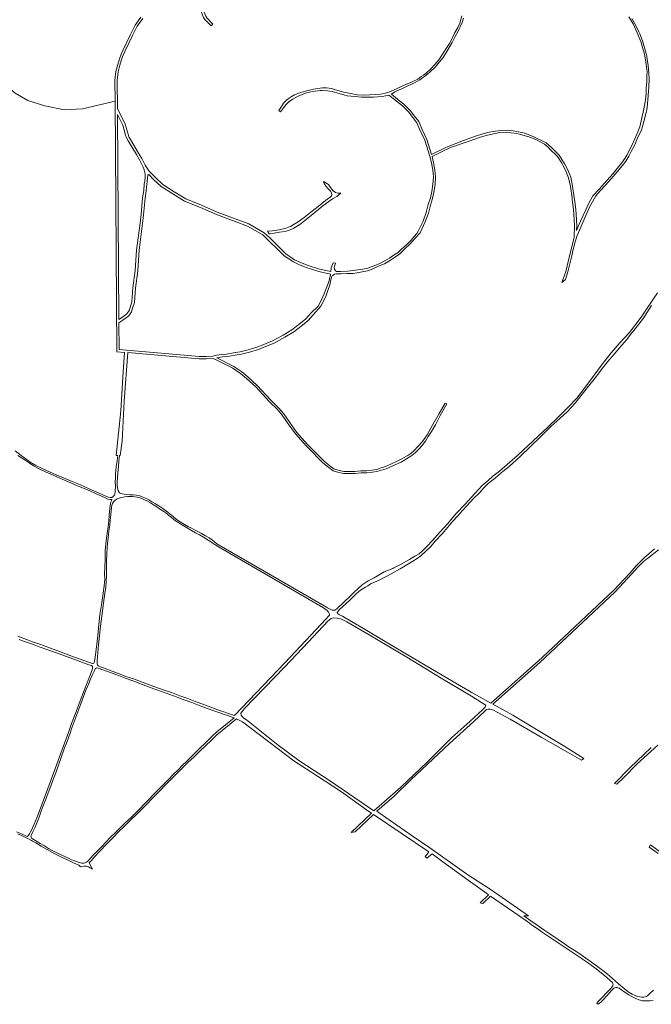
# Model space of a CAD drawing. Header units: metres. Extents: x 153919 to 160124, y 449312 to 452850.
# Tile 3 of 81: x 155786 to 156472, y 449404 to 450473. Entities that reach past the tile are written whole.
import ezdxf

# ---------------------------------------------------------------- set-up
doc = ezdxf.new("R2010")
doc.units = ezdxf.units.M
for name, color, linetype, lineweight in [('B-WE-GR-BOS_GEMENGD-GV', 40, 'Continuous', 13), ('B-WE-GR-GRAS-GV', 60, 'Continuous', 13), ('B-WE-VH-VERHARDING_FUNDERING_ZAND-GV', 7, 'Continuous', 18)]:
    doc.layers.add(name, color=color, linetype=linetype, lineweight=lineweight)

msp = doc.modelspace()

# ---------------------------------------------------------------- linework, layer by layer
at = {"layer": 'B-WE-GR-BOS_GEMENGD-GV', "flags": 128}
for points in [[(155973.425, 450512.97), (155978.575, 450499.661), (155981.959, 450491.77), (155988.344, 450476.881), (155989.336, 450475.158), (155995.892, 450468.198), (155993.854, 450466.278), (155987.074, 450473.476), (155985.835, 450475.626), (155979.386, 450490.666), (155976.002, 450498.558), (155970.652, 450511.034)], [(155919.646, 450474.391), (155913.537, 450465.962), (155908.574, 450456.02), (155900.136, 450438.507), (155898.566, 450434.647), (155896.702, 450429.904), (155894.808, 450423.831), (155893.011, 450416.303), (155891.914, 450407.175), (155892.143, 450376.684), (155900.676, 450359.501), (155903.763, 450348.715), (155904.748, 450345.825), (155906.337, 450343.013), (155915.198, 450328.192), (155918.764, 450322.228), (155922.197, 450314.991), (155926.742, 450308.673), (155933.5, 450301.59), (155941.465, 450294.144), (155953.733, 450286.216), (155966.387, 450278.425), (155983.544, 450271.674), (156000.679, 450263.987), (156021.073, 450256.502), (156034.835, 450251.45), (156051.644, 450241.611), (156057.965, 450235.77), (156069.671, 450224.179), (156074.969, 450218.933), (156084.675, 450212.508), (156090.185, 450209.691), (156098.27, 450206.552), (156111.746, 450202.245), (156123.951, 450199.665), (156124.451, 450203.602), (156126.37, 450209.251), (156129.026, 450208.642), (156128.076, 450205.587), (156127.602, 450203.882), (156128.095, 450202.029), (156128.865, 450200.432), (156130.115, 450199.65), (156134.284, 450199.519), (156142.389, 450200.197), (156150.822, 450201.13), (156158.595, 450202.187), (156164.155, 450203.36), (156168.975, 450205.037), (156173.973, 450206.842), (156177.903, 450208.82), (156182.541, 450211.36), (156187.508, 450214.207), (156192.803, 450217.59), (156196.88, 450220.458), (156201.206, 450224.318), (156205.684, 450228.383), (156211.096, 450233.672), (156214.583, 450237.604), (156217.336, 450240.948), (156218.949, 450243.575), (156224.213, 450254.469), (156227.588, 450263.861), (156229.697, 450272.335), (156232.054, 450279.532), (156233.597, 450286.38), (156234.766, 450294.332), (156235.301, 450302.346), (156234.649, 450309.534), (156233.14, 450317.646), (156231.065, 450325.83), (156225.851, 450342.099), (156220.667, 450353.579), (156217.403, 450361.165), (156212.816, 450366.9), (156208.122, 450373.069), (156201.708, 450379.692), (156195.207, 450384.471), (156194.703, 450385.247), (156187.078, 450391.275), (156179.832, 450389.856), (156170.222, 450389.001), (156163.287, 450388.815), (156157.174, 450388.809), (156150.3, 450389.527), (156141.741, 450390.347), (156132.836, 450393.101), (156125.321, 450395.206), (156120.47, 450395.884), (156114.489, 450396.201), (156112.252, 450396.109), (156109.723, 450396.006), (156104.177, 450395.219), (156097.592, 450393.635), (156094.562, 450392.683), (156088.434, 450390.046), (156082.519, 450386.979), (156078.775, 450384.415), (156075.472, 450381.187), (156072.511, 450377.363), (156069.324, 450373.092), (156067.63, 450374.606), (156070.229, 450378.951), (156072.473, 450382.453), (156075.401, 450385.325), (156077.587, 450387.265), (156080.96, 450389.376), (156084.644, 450391.596), (156088.287, 450393.06), (156092.592, 450394.405), (156097.861, 450396.009), (156105.29, 450397.798), (156114.934, 450399.044), (156119.198, 450398.999), (156124.73, 450398.348), (156128.906, 450396.887), (156138.039, 450394.531), (156145.192, 450392.923), (156152.872, 450391.556), (156159.494, 450391.047), (156166.422, 450391.379), (156172.571, 450391.727), (156178.074, 450392.366), (156184.309, 450393.57), (156188.783, 450394.947), (156195.852, 450398.402), (156202.981, 450401.567), (156205.469, 450402.691), (156212.432, 450405.752), (156218.315, 450408.428), (156222.142, 450411.337), (156224.464, 450412.918), (156227.376, 450414.985), (156232.014, 450419.51), (156236.947, 450424.583), (156241.074, 450429.672), (156245.163, 450435.733), (156250.003, 450443.068), (156252.651, 450447.414), (156255.62, 450452.845), (156258.267, 450458.41), (156261.791, 450464.57), (156263.84, 450469.281), (156266.016, 450477.433)], [(156450.747, 450474.403), (156454.953, 450466.829), (156458.332, 450459.854), (156459.564, 450457.712), (156462.385, 450450.057), (156466.187, 450436.507), (156466.953, 450433.632), (156467.611, 450430.054), (156468.644, 450423.836), (156469.381, 450414.732), (156469.597, 450408.846), (156469.355, 450399.848), (156468.536, 450390.681), (156467.711, 450381.659), (156466.992, 450375.394), (156466.269, 450372.222), (156463.918, 450362.383), (156461.161, 450352.966), (156458.452, 450347.716), (156456.931, 450344.39), (156453.357, 450335.889), (156450.155, 450329.846), (156447.562, 450324.952), (156444.438, 450319.573), (156440.728, 450314.674), (156434.967, 450308.035), (156428.323, 450300.223), (156422.131, 450293.43), (156416.443, 450287.402), (156411.745, 450281.684), (156407.941, 450275.158), (156404.492, 450268.836), (156400.722, 450260.581), (156397.406, 450253.015), (156394.447, 450245.324), (156391.507, 450238.802), (156389.408, 450231.827), (156387.087, 450223.478), (156385.402, 450215.234), (156383.032, 450206.529), (156381.112, 450199.377), (156378.817, 450190.977), (156374.868, 450187.881), (156378.949, 450199.823), (156382.284, 450213.515), (156385.799, 450226.826), (156388.16, 450236.411), (156388.597, 450249.577), (156388.193, 450255.359), (156388.164, 450256.067), (156387.429, 450266.894), (156386.087, 450277.802), (156385.861, 450279.745), (156384.032, 450291.866), (156382.133, 450301.381), (156378.756, 450309.685), (156375.907, 450315.224), (156374.712, 450317.28), (156369.922, 450324.541), (156361.17, 450333.053), (156360.419, 450334.349), (156355.959, 450338.051), (156346.45, 450343.07), (156339.941, 450345.582), (156331.407, 450348.18), (156325.775, 450349.509), (156319.917, 450350.415), (156314.395, 450350.823), (156307.587, 450350.521), (156302.241, 450349.62), (156293.89, 450347.745), (156288.76, 450346.318), (156284.117, 450344.886), (156274.132, 450341.263), (156254.002, 450334.376), (156243.328, 450329.118), (156233.836, 450324.664), (156235.482, 450318.174), (156237.031, 450309.848), (156237.707, 450302.378), (156237.154, 450294.076), (156235.959, 450285.954), (156234.368, 450278.888), (156232.003, 450271.667), (156229.886, 450263.161), (156226.437, 450253.567), (156221.044, 450241.501), (156216.394, 450236.419), (156209.745, 450229.446), (156204.408, 450224.385), (156198.794, 450218.993), (156194.186, 450215.411), (156188.739, 450212.053), (156182.126, 450208.028), (156175.786, 450205.326), (156168.811, 450202.342), (156163.585, 450200.485), (156158.076, 450199.185), (156152.54, 450198.216), (156147.841, 450197.658), (156141.336, 450197.319), (156135.237, 450197.084), (156130.662, 450197.137), (156129.67, 450197.132), (156127.766, 450196.69), (156126.119, 450195.842), (156125.866, 450195.612), (156125.135, 450194.338), (156124.112, 450190.698), (156122.895, 450185.227), (156120.843, 450178.912), (156118.838, 450173.564), (156115.62, 450166.736), (156113.129, 450161.919), (156104.669, 450152.626), (156099.226, 450146.483), (156093.134, 450141.515), (156083.652, 450134.095), (156074.165, 450128.223), (156062.432, 450121.922), (156053.169, 450118.104), (156045.254, 450114.927), (156035.746, 450111.933), (156026.949, 450109.937), (156019.603, 450108.724), (156011.769, 450107.483), (156006.234, 450106.972), (156000.245, 450106.013), (156018.726, 450096.478), (156027.324, 450090.615), (156033.773, 450085.123), (156044.099, 450075.972), (156058.669, 450060.109), (156067.562, 450051.206), (156072.976, 450045.08), (156079.413, 450035.531), (156087.15, 450024.658), (156098.708, 450011.859), (156108.364, 450002.076), (156110.405, 450000), (156116.628, 449993.671), (156122.925, 449988.663), (156127.378, 449985.335), (156133.075, 449983.411), (156138.186, 449982.407), (156143.478, 449982.485), (156149.979, 449982.519), (156156.593, 449983.136), (156162.782, 449983.244), (156168.983, 449983.777), (156173.22, 449984.538), (156175.15, 449984.93), (156177.635, 449986.036), (156183.242, 449988.073), (156189.861, 449990.903), (156196.073, 449993.782), (156201.195, 449996.198), (156206.264, 449998.994), (156207.671, 450000), (156210.67, 450002.144), (156214.391, 450005.137), (156218.51, 450009.733), (156223.515, 450015.199), (156228.408, 450022.442), (156234.755, 450033.634), (156241.506, 450045.31), (156248.106, 450056.756), (156249.789, 450055.85), (156242.585, 450043.155), (156237.452, 450033.114), (156233.168, 450025.924), (156229.791, 450020.391), (156226.919, 450015.42), (156222.6, 450010.263), (156219.062, 450006.203), (156215.497, 450002.677), (156211.856, 450000), (156210.762, 449999.196), (156206.05, 449996.07), (156200.171, 449992.761), (156192.134, 449988.856), (156183.891, 449985.483), (156173.791, 449982.381), (156169.293, 449981.597), (156162.892, 449981.048), (156156.729, 449980.94), (156150.081, 449980.319), (156143.316, 449980.285), (156137.984, 449980.205), (156132.511, 449981.281), (156126.342, 449983.363), (156121.609, 449986.901), (156115.146, 449992.043), (156107.323, 450000), (156106.8, 450000.532), (156097.082, 450010.378), (156085.434, 450023.276), (156077.603, 450034.283), (156071.234, 450043.73), (156065.96, 450049.698), (156057.071, 450058.597), (156042.551, 450074.406), (156032.342, 450083.453), (156025.98, 450088.871), (156017.488, 450094.662), (156000, 450103.448), (155996.329, 450105.202), (155988.685, 450104.893), (155981.07, 450104.956), (155903.389, 450111.589), (155899.58, 450058.965), (155897.339, 450015.366), (155895.311, 450000), (155894.566, 450000), (155893.871, 449993.933), (155893.228, 449987.983), (155892.582, 449981.183), (155892.14, 449975.683), (155891.976, 449971.207), (155892.064, 449967.28), (155892.627, 449963.402), (155893.022, 449961.65), (155893.618, 449960.498), (155894.615, 449959.469), (155895.913, 449958.64), (155897.462, 449958.134), (155899.586, 449957.827), (155902.41, 449957.443), (155905.685, 449957.157), (155909.41, 449956.969), (155912.609, 449956.684), (155916.583, 449955.995), (155919.23, 449955.086), (155922.751, 449953.499), (155926.296, 449951.562), (155929.44, 449949.676), (155933.658, 449947.286), (155937.327, 449945.023), (155941.494, 449942.258), (155944.313, 449940.273), (155947.083, 449938.263), (155949.601, 449936.079), (155952.644, 449933.469), (155956.535, 449930.53), (155960.228, 449927.917), (155964.944, 449924.925), (155969.537, 449922.459), (155971.924, 449921.253), (155976.002, 449919.152), (155980.258, 449916.974), (155983.602, 449915.13), (155987.806, 449912.723), (155991.781, 449910.292), (155995.3, 449907.914), (155997.526, 449906.127), (156000, 449903.993), (156119.169, 449835.338), (156120.369, 449834.302), (156123.045, 449833.045), (156125.363, 449831.99), (156127.092, 449831.821), (156128.438, 449832.031), (156130.464, 449833.465), (156144.882, 449847.036), (156148.851, 449851.2), (156153.454, 449855.545), (156158.035, 449859.279), (156164.443, 449863.659), (156171.111, 449866.973), (156181.778, 449873.484), (156191.162, 449877.269), (156192.253, 449877.757), (156199.732, 449881.431), (156209.413, 449886.946), (156215.317, 449890.382), (156219.903, 449893.151), (156223.649, 449896.195), (156228.628, 449901.559), (156234.266, 449907.485), (156242.402, 449916.754), (156250.464, 449925.742), (156260.192, 449936.748), (156269.645, 449946.964), (156280.488, 449958.737), (156288.146, 449967.165), (156294.852, 449972.817), (156300.013, 449977.495), (156306.949, 449982.868), (156318.312, 449992.51), (156326.51, 450000), (156338.12, 450010.608), (156359.037, 450030.313), (156371.66, 450042.096), (156381.216, 450051.957), (156390.897, 450062.276), (156399.434, 450072.843), (156410.061, 450087.03), (156417.833, 450097.923), (156428.21, 450111.245), (156437.914, 450122.123), (156448.125, 450133.258), (156461.001, 450149.948), (156478.783, 450176.423)], [(156267.923, 450474.856), (156266.633, 450470.077), (156264.515, 450465.266), (156263.385, 450463.048), (156262.17, 450460.664), (156259.042, 450454.934), (156255.799, 450448.468), (156253.163, 450443.83), (156250.058, 450438.734), (156245.796, 450432.154), (156242.028, 450427.202), (156237.491, 450421.975), (156231.356, 450415.951), (156229.537, 450414.562), (156227.517, 450412.726), (156220.608, 450407.743), (156215.542, 450404.759), (156207.596, 450401.292), (156200.333, 450397.829), (156198.875, 450397.137), (156193.588, 450394.802), (156189.69, 450392.269), (156196.499, 450386.885), (156196.981, 450386.143), (156203.288, 450381.506), (156209.944, 450374.633), (156214.67, 450368.424), (156219.479, 450362.411), (156222.888, 450354.487), (156228.095, 450342.959), (156233.265, 450326.824), (156249.407, 450334.749), (156268.165, 450341.848), (156281.194, 450346.691), (156287.735, 450348.736), (156288.841, 450349.098), (156295.974, 450350.972), (156302.753, 450352.004), (156309.368, 450352.834), (156315.423, 450353.082), (156322.072, 450352.5), (156327.523, 450351.432), (156331.694, 450350.48), (156334.29, 450349.888), (156335.219, 450349.676), (156343.682, 450346.416), (156357.682, 450339.413), (156360.566, 450337.001), (156363.08, 450334.541), (156371.778, 450326.081), (156376.752, 450318.542), (156378.019, 450316.362), (156380.938, 450310.689), (156384.439, 450302.077), (156386.398, 450292.264), (156388.244, 450280.026), (156388.467, 450278.094), (156389.821, 450267.092), (156390.556, 450256.253), (156390.585, 450255.552), (156390.999, 450249.625), (156390.817, 450244.125), (156391.419, 450245.817), (156395.189, 450254.148), (156400.666, 450266.478), (156403.91, 450273.103), (156408.491, 450281.82), (156415.316, 450289.125), (156423.705, 450298.623), (156430.403, 450305.902), (156436.287, 450313.151), (156439.52, 450317.184), (156443.281, 450322.211), (156445.524, 450325.958), (156447.007, 450329.169), (156447.964, 450330.902), (156450.879, 450336.324), (156453.862, 450343.802), (156457.36, 450351.203), (156459.538, 450356.919), (156461.8, 450366.535), (156463.155, 450372.728), (156464.535, 450380.092), (156465.625, 450386.202), (156466.173, 450392.484), (156466.415, 450397.877), (156466.507, 450399.22), (156466.901, 450405.667), (156467.158, 450411.913), (156467.37, 450416.842), (156467.189, 450418.905), (156466.009, 450426.919), (156464.896, 450433.889), (156463.652, 450438.71), (156463.047, 450440.414), (156460.562, 450449.374), (156456.647, 450458.762), (156452.122, 450468.759), (156447.44, 450476.046)], [(155781.196, 450004.883), (155787.617, 450000), (155791.69, 449996.797), (155794.46, 449994.788), (155798.502, 449992.048), (155800, 449991.184), (155803.519, 449989.156), (155811.058, 449985.28), (155818.349, 449982.104), (155825.865, 449978.778), (155833.581, 449975.452), (155843.17, 449971.519), (155851.985, 449967.863), (155861.623, 449963.58), (155873.11, 449958.59), (155879.702, 449955.692), (155882.573, 449954.458), (155884.497, 449954.101), (155886.274, 449954.395), (155887.776, 449955.19), (155888.881, 449956.662), (155889.435, 449958.011), (155889.692, 449960.286), (155889.925, 449962.961), (155890.031, 449964.811), (155889.988, 449967.012), (155889.875, 449970.989), (155889.99, 449975.665), (155890.153, 449980.116), (155890.414, 449983.491), (155890.877, 449987.741), (155891.489, 449991.79), (155891.871, 449993.889), (155892.59, 450000), (155890.751, 450000), (155895.748, 450048.276), (155898.44, 450090.837), (155899.959, 450111.882), (155891.73, 450112.584), (155889.701, 450384.784), (155854.356, 450376.243), (155834.595, 450375.345), (155813.486, 450379.387), (155794.847, 450385.45), (155781.148, 450393.31)], [(155925.066, 450303.894), (155925.025, 450301.455), (155924.694, 450297.431), (155924.137, 450293.991), (155923.606, 450287.203), (155922.179, 450279.353), (155920.672, 450261.325), (155919.584, 450251.765), (155915.852, 450222.738), (155914.426, 450200.524), (155911.819, 450181.703), (155910.627, 450166.047), (155908.759, 450159.755), (155907.645, 450156.001), (155904.465, 450151.677), (155898.166, 450146.961), (155893.893, 450144.073), (155894.113, 450114.889), (155901.905, 450114.224), (155981.172, 450107.456), (155988.682, 450107.393), (155995.791, 450107.681), (156000, 450108.712), (156005.089, 450109.527), (156010.63, 450110.038), (156018.39, 450111.267), (156025.672, 450112.47), (156034.291, 450114.426), (156043.663, 450117.376), (156051.27, 450120.43), (156060.625, 450124.285), (156072.21, 450130.508)], [(156072.21, 450130.508), (156081.523, 450136.272), (156090.875, 450143.59), (156096.829, 450148.446), (156102.202, 450154.509), (156110.027, 450162.081), (156113.376, 450168.071), (156116.693, 450175.409), (156118.926, 450181.088), (156121.633, 450188.346), (156122.931, 450193.03), (156123.45, 450195.727), (156123.596, 450196.877), (156111.028, 450199.535), (156097.337, 450203.911), (156089.038, 450207.133), (156083.26, 450210.087), (156073.194, 450216.75), (156067.701, 450222.19), (156056.03, 450233.746), (156049.967, 450239.348), (156033.636, 450248.908), (156020.108, 450253.873), (155999.623, 450261.392), (155982.458, 450269.093), (155965.13, 450275.911), (155952.239, 450283.847), (155939.735, 450291.928), (155931.53, 450299.599), (155926.79, 450304.567)]]:
    msp.add_lwpolyline(points, dxfattribs=at)
for points in [[(155892.191, 450370.291), (155893.868, 450147.436), (155896.542, 450149.243), (155902.455, 450153.67), (155905.1, 450157.266), (155906.075, 450160.552), (155907.857, 450166.557), (155909.034, 450182.002), (155911.639, 450200.806), (155913.064, 450223.006), (155916.805, 450252.102), (155917.885, 450261.6), (155919.4, 450279.721), (155920.826, 450287.563), (155921.354, 450294.324), (155921.912, 450297.771), (155922.227, 450301.593), (155922.28, 450304.762), (155922.293, 450305.55), (155921.321, 450310.058), (155920.294, 450312.842), (155916.292, 450320.906), (155912.795, 450326.755), (155903.916, 450341.605), (155902.182, 450344.675), (155901.09, 450347.878), (155898.054, 450358.485)], [(156055.161, 450243.437), (156060.649, 450243.796), (156067.76, 450244.9), (156073.93, 450246.177), (156080.069, 450248.471), (156084.301, 450250.984), (156088.506, 450253.599), (156094.837, 450258.156), (156102.407, 450263.99), (156108.279, 450268.799), (156114.15, 450273.608), (156118.149, 450276.882), (156120.783, 450278.7), (156123.164, 450280.289), (156124.15, 450281.336), (156124.958, 450282.458), (156124.978, 450283.348), (156124.794, 450284.669), (156123.818, 450286.468), (156121.033, 450289.402), (156118.577, 450292.389), (156116.86, 450295.201), (156115.832, 450297.28), (156121.466, 450294.132), (156123.669, 450290.763), (156126.381, 450287.422), (156129.034, 450285.504), (156131.427, 450284.754), (156132.877, 450284.584), (156134.63, 450284.644), (156130.506, 450281.013), (156125.741, 450278.421), (156115.206, 450271.097), (156102.731, 450260.332), (156090.199, 450250.761), (156083.765, 450246.559), (156079.86, 450244.759), (156074.276, 450243.18), (156068.105, 450242.207), (156062.492, 450241.238), (156058.377, 450240.734), (156056.879, 450240.599)]]:
    msp.add_lwpolyline(points, close=True, dxfattribs=at)
at = {"layer": 'B-WE-GR-BOS_GEMENGD-GV'}
msp.add_lwpolyline([(155926.79, 450304.567, 0.67118061), (155925.066, 450303.894)], format="xyb", dxfattribs=at)
at = {"layer": 'B-WE-GR-GRAS-GV', "flags": 128}
msp.add_lwpolyline([(155776.902, 450583.095), (155761.387, 450408.805), (155769.471, 450403.191), (155781.148, 450393.31), (155794.847, 450385.45), (155813.486, 450379.387), (155834.595, 450375.345), (155854.356, 450376.243), (155889.701, 450384.784), (155889.532, 450407.461), (155890.645, 450416.727), (155892.492, 450424.459), (155894.436, 450430.698), (155896.344, 450435.551), (155897.944, 450439.485), (155906.384, 450457), (155911.481, 450467.214), (155917.704, 450475.799)], dxfattribs=at)
at = {"layer": 'B-WE-VH-VERHARDING_FUNDERING_ZAND-GV', "flags": 128}
for points in [[(155970.652, 450511.034), (155976.002, 450498.558), (155979.386, 450490.666), (155985.835, 450475.626), (155987.074, 450473.476), (155993.854, 450466.278), (155995.892, 450468.198), (155989.336, 450475.158), (155988.344, 450476.881), (155981.959, 450491.77), (155978.575, 450499.661), (155973.425, 450512.97)], [(155917.704, 450475.799), (155911.481, 450467.214), (155906.384, 450457), (155897.944, 450439.485), (155896.344, 450435.551), (155894.436, 450430.698), (155892.492, 450424.459), (155890.645, 450416.727), (155889.532, 450407.461), (155889.701, 450384.784), (155891.73, 450112.584), (155899.959, 450111.882), (155898.44, 450090.837), (155895.748, 450048.276), (155890.751, 450000), (155892.59, 450000), (155891.871, 449993.889), (155891.489, 449991.79), (155890.877, 449987.741), (155890.414, 449983.491), (155890.153, 449980.116), (155889.99, 449975.665), (155889.875, 449970.989), (155889.988, 449967.012), (155890.031, 449964.811), (155889.925, 449962.961), (155889.692, 449960.286), (155889.435, 449958.011), (155888.881, 449956.662), (155887.776, 449955.19), (155886.274, 449954.395), (155884.497, 449954.101), (155882.573, 449954.458), (155879.702, 449955.692), (155873.11, 449958.59), (155861.623, 449963.58), (155851.985, 449967.863), (155843.17, 449971.519), (155833.581, 449975.452), (155825.865, 449978.778), (155818.349, 449982.104), (155811.058, 449985.28), (155803.519, 449989.156), (155800, 449991.184), (155798.502, 449992.048), (155794.46, 449994.788), (155791.69, 449996.797), (155787.617, 450000), (155781.196, 450004.883)], [(156266.016, 450477.433), (156263.84, 450469.281), (156261.791, 450464.57), (156258.267, 450458.41), (156255.62, 450452.845), (156252.651, 450447.414), (156250.003, 450443.068), (156245.163, 450435.733), (156241.074, 450429.672), (156236.947, 450424.583), (156232.014, 450419.51), (156227.376, 450414.985), (156224.464, 450412.918), (156222.142, 450411.337), (156218.315, 450408.428), (156212.432, 450405.752), (156205.469, 450402.691), (156202.981, 450401.567), (156195.852, 450398.402), (156188.783, 450394.947), (156184.309, 450393.57), (156178.074, 450392.366), (156172.571, 450391.727), (156166.422, 450391.379), (156159.494, 450391.047), (156152.872, 450391.556), (156145.192, 450392.923), (156138.039, 450394.531), (156128.906, 450396.887), (156124.73, 450398.348), (156119.198, 450398.999), (156114.934, 450399.044), (156105.29, 450397.798), (156097.861, 450396.009), (156092.592, 450394.405), (156088.287, 450393.06), (156084.644, 450391.596), (156080.96, 450389.376), (156077.587, 450387.265), (156075.401, 450385.325), (156072.473, 450382.453), (156070.229, 450378.951), (156067.63, 450374.606), (156069.324, 450373.092), (156072.511, 450377.363), (156075.472, 450381.187), (156078.775, 450384.415), (156082.519, 450386.979), (156088.434, 450390.046), (156094.562, 450392.683), (156097.592, 450393.635), (156104.177, 450395.219), (156109.723, 450396.006), (156112.252, 450396.109), (156114.489, 450396.201), (156120.47, 450395.884), (156125.321, 450395.206), (156132.836, 450393.101), (156141.741, 450390.347), (156150.3, 450389.527), (156157.174, 450388.809), (156163.287, 450388.815), (156170.222, 450389.001), (156179.832, 450389.856), (156187.078, 450391.275), (156194.703, 450385.247), (156195.207, 450384.471), (156201.708, 450379.692), (156208.122, 450373.069), (156212.816, 450366.9), (156217.403, 450361.165), (156220.667, 450353.579), (156225.851, 450342.099), (156231.065, 450325.83), (156233.14, 450317.646), (156234.649, 450309.534), (156235.301, 450302.346), (156234.766, 450294.332), (156233.597, 450286.38), (156232.054, 450279.532), (156229.697, 450272.335), (156227.588, 450263.861), (156224.213, 450254.469), (156218.949, 450243.575), (156217.336, 450240.948), (156214.583, 450237.604), (156211.096, 450233.672), (156205.684, 450228.383), (156201.206, 450224.318), (156196.88, 450220.458), (156192.803, 450217.59), (156187.508, 450214.207), (156182.541, 450211.36), (156177.903, 450208.82), (156173.973, 450206.842), (156168.975, 450205.037), (156164.155, 450203.36), (156158.595, 450202.187), (156150.822, 450201.13), (156142.389, 450200.197), (156134.284, 450199.519), (156130.115, 450199.65), (156128.865, 450200.432), (156128.095, 450202.029), (156127.602, 450203.882), (156128.076, 450205.587), (156129.026, 450208.642), (156126.37, 450209.251), (156124.451, 450203.602), (156123.951, 450199.665), (156111.746, 450202.245), (156098.27, 450206.552), (156090.185, 450209.691), (156084.675, 450212.508), (156074.969, 450218.933), (156069.671, 450224.179), (156057.965, 450235.77), (156051.644, 450241.611), (156034.835, 450251.45), (156021.073, 450256.502), (156000.679, 450263.987), (155983.544, 450271.674), (155966.387, 450278.425), (155953.733, 450286.216), (155941.465, 450294.144), (155933.5, 450301.59), (155926.742, 450308.673), (155922.197, 450314.991), (155918.764, 450322.228), (155915.198, 450328.192), (155906.337, 450343.013), (155904.748, 450345.825), (155903.763, 450348.715), (155900.676, 450359.501), (155892.143, 450376.684), (155891.914, 450407.175), (155893.011, 450416.303), (155894.808, 450423.831), (155896.702, 450429.904), (155898.566, 450434.647), (155900.136, 450438.507), (155908.574, 450456.02), (155913.537, 450465.962), (155919.646, 450474.391)], [(156478.783, 450176.423), (156461.001, 450149.948), (156448.125, 450133.258), (156437.914, 450122.123), (156428.21, 450111.245), (156417.833, 450097.923), (156410.061, 450087.03), (156399.434, 450072.843), (156390.897, 450062.276), (156381.216, 450051.957), (156371.66, 450042.096), (156359.037, 450030.313), (156338.12, 450010.608), (156326.51, 450000), (156318.312, 449992.51), (156306.949, 449982.868), (156300.013, 449977.495), (156294.852, 449972.817), (156288.146, 449967.165), (156280.488, 449958.737), (156269.645, 449946.964), (156260.192, 449936.748), (156250.464, 449925.742), (156242.402, 449916.754), (156234.266, 449907.485), (156228.628, 449901.559), (156223.649, 449896.195), (156219.903, 449893.151), (156215.317, 449890.382), (156209.413, 449886.946), (156199.732, 449881.431), (156192.253, 449877.757), (156191.162, 449877.269), (156181.778, 449873.484), (156171.111, 449866.973), (156164.443, 449863.659), (156158.035, 449859.279), (156153.454, 449855.545), (156148.851, 449851.2), (156144.882, 449847.036), (156130.464, 449833.465), (156128.438, 449832.031), (156127.092, 449831.821), (156125.363, 449831.99), (156123.045, 449833.045), (156120.369, 449834.302), (156119.169, 449835.338), (156000, 449903.993), (155997.526, 449906.127), (155995.3, 449907.914), (155991.781, 449910.292), (155987.806, 449912.723), (155983.602, 449915.13), (155980.258, 449916.974), (155976.002, 449919.152), (155971.924, 449921.253), (155969.537, 449922.459), (155964.944, 449924.925), (155960.228, 449927.917), (155956.535, 449930.53), (155952.644, 449933.469), (155949.601, 449936.079), (155947.083, 449938.263), (155944.313, 449940.273), (155941.494, 449942.258), (155937.327, 449945.023), (155933.658, 449947.286), (155929.44, 449949.676), (155926.296, 449951.562), (155922.751, 449953.499), (155919.23, 449955.086), (155916.583, 449955.995), (155912.609, 449956.684), (155909.41, 449956.969), (155905.685, 449957.157), (155902.41, 449957.443), (155899.586, 449957.827), (155897.462, 449958.134), (155895.913, 449958.64), (155894.615, 449959.469), (155893.618, 449960.498), (155893.022, 449961.65), (155892.627, 449963.402), (155892.064, 449967.28), (155891.976, 449971.207), (155892.14, 449975.683), (155892.582, 449981.183), (155893.228, 449987.983), (155893.871, 449993.933), (155894.566, 450000), (155895.311, 450000), (155897.339, 450015.366), (155899.58, 450058.965), (155903.389, 450111.589), (155981.07, 450104.956), (155988.685, 450104.893), (155996.329, 450105.202), (156000, 450103.448), (156017.488, 450094.662), (156025.98, 450088.871), (156032.342, 450083.453), (156042.551, 450074.406), (156057.071, 450058.597), (156065.96, 450049.698), (156071.234, 450043.73), (156077.603, 450034.283), (156085.434, 450023.276), (156097.082, 450010.378), (156106.8, 450000.532), (156107.323, 450000), (156115.146, 449992.043), (156121.609, 449986.901), (156126.342, 449983.363), (156132.511, 449981.281), (156137.984, 449980.205), (156143.316, 449980.285), (156150.081, 449980.319), (156156.729, 449980.94), (156162.892, 449981.048), (156169.293, 449981.597), (156173.791, 449982.381), (156183.891, 449985.483), (156192.134, 449988.856), (156200.171, 449992.761), (156206.05, 449996.07), (156210.762, 449999.196), (156211.856, 450000), (156215.497, 450002.677), (156219.062, 450006.203), (156222.6, 450010.263), (156226.919, 450015.42), (156229.791, 450020.391), (156233.168, 450025.924), (156237.452, 450033.114), (156242.585, 450043.155), (156249.789, 450055.85), (156248.106, 450056.756), (156241.506, 450045.31), (156234.755, 450033.634), (156228.408, 450022.442), (156223.515, 450015.199), (156218.51, 450009.733), (156214.391, 450005.137), (156210.67, 450002.144), (156207.671, 450000), (156206.264, 449998.994), (156201.195, 449996.198), (156196.073, 449993.782), (156189.861, 449990.903), (156183.242, 449988.073), (156177.635, 449986.036), (156175.15, 449984.93), (156173.22, 449984.538), (156168.983, 449983.777), (156162.782, 449983.244), (156156.593, 449983.136), (156149.979, 449982.519), (156143.478, 449982.485), (156138.186, 449982.407), (156133.075, 449983.411), (156127.378, 449985.335), (156122.925, 449988.663), (156116.628, 449993.671), (156110.405, 450000), (156108.364, 450002.076), (156098.708, 450011.859), (156087.15, 450024.658), (156079.413, 450035.531), (156072.976, 450045.08), (156067.562, 450051.206), (156058.669, 450060.109), (156044.099, 450075.972), (156033.773, 450085.123), (156027.324, 450090.615), (156018.726, 450096.478), (156000.245, 450106.013), (156006.234, 450106.972), (156011.769, 450107.483), (156019.603, 450108.724), (156026.949, 450109.937), (156035.746, 450111.933), (156045.254, 450114.927), (156053.169, 450118.104), (156062.432, 450121.922), (156074.165, 450128.223), (156083.652, 450134.095), (156093.134, 450141.515), (156099.226, 450146.483), (156104.669, 450152.626), (156113.129, 450161.919), (156115.62, 450166.736), (156118.838, 450173.564), (156120.843, 450178.912), (156122.895, 450185.227), (156124.112, 450190.698), (156125.135, 450194.338), (156125.866, 450195.612), (156126.119, 450195.842), (156127.766, 450196.69), (156129.67, 450197.132), (156130.662, 450197.137), (156135.237, 450197.084), (156141.336, 450197.319), (156147.841, 450197.658), (156152.54, 450198.216), (156158.076, 450199.185), (156163.585, 450200.485), (156168.811, 450202.342), (156175.786, 450205.326), (156182.126, 450208.028), (156188.739, 450212.053), (156194.186, 450215.411), (156198.794, 450218.993), (156204.408, 450224.385), (156209.745, 450229.446), (156216.394, 450236.419), (156221.044, 450241.501), (156226.437, 450253.567), (156229.886, 450263.161), (156232.003, 450271.667), (156234.368, 450278.888), (156235.959, 450285.954), (156237.154, 450294.076), (156237.707, 450302.378), (156237.031, 450309.848), (156235.482, 450318.174), (156233.836, 450324.664), (156243.328, 450329.118), (156254.002, 450334.376), (156274.132, 450341.263), (156284.117, 450344.886), (156288.76, 450346.318), (156293.89, 450347.745), (156302.241, 450349.62), (156307.587, 450350.521), (156314.395, 450350.823), (156319.917, 450350.415), (156325.775, 450349.509), (156331.407, 450348.18), (156339.941, 450345.582), (156346.45, 450343.07), (156355.959, 450338.051), (156360.419, 450334.349), (156361.17, 450333.053), (156369.922, 450324.541), (156374.712, 450317.28), (156375.907, 450315.224), (156378.756, 450309.685), (156382.133, 450301.381), (156384.032, 450291.866), (156385.861, 450279.745), (156386.087, 450277.802), (156387.429, 450266.894), (156388.164, 450256.067), (156388.193, 450255.359), (156388.597, 450249.577), (156388.16, 450236.411), (156385.799, 450226.826), (156382.284, 450213.515), (156378.949, 450199.823), (156374.868, 450187.881), (156378.817, 450190.977), (156381.112, 450199.377), (156383.032, 450206.529), (156385.402, 450215.234), (156387.087, 450223.478), (156389.408, 450231.827), (156391.507, 450238.802), (156394.447, 450245.324), (156397.406, 450253.015), (156400.722, 450260.581), (156404.492, 450268.836), (156407.941, 450275.158), (156411.745, 450281.684), (156416.443, 450287.402), (156422.131, 450293.43), (156428.323, 450300.223), (156434.967, 450308.035), (156440.728, 450314.674), (156444.438, 450319.573), (156447.562, 450324.952), (156450.155, 450329.846), (156453.357, 450335.889), (156456.931, 450344.39), (156458.452, 450347.716), (156461.161, 450352.966), (156463.918, 450362.383), (156466.269, 450372.222), (156466.992, 450375.394), (156467.711, 450381.659), (156468.536, 450390.681), (156469.355, 450399.848), (156469.597, 450408.846), (156469.381, 450414.732), (156468.644, 450423.836), (156467.611, 450430.054), (156466.953, 450433.632), (156466.187, 450436.507), (156462.385, 450450.057), (156459.564, 450457.712), (156458.332, 450459.854), (156454.953, 450466.829), (156450.747, 450474.403)], [(156447.44, 450476.046), (156452.122, 450468.759), (156456.647, 450458.762), (156460.562, 450449.374), (156463.047, 450440.414), (156463.652, 450438.71), (156464.896, 450433.889), (156466.009, 450426.919), (156467.189, 450418.905), (156467.37, 450416.842), (156467.158, 450411.913), (156466.901, 450405.667), (156466.507, 450399.22), (156466.415, 450397.877), (156466.173, 450392.484), (156465.625, 450386.202), (156464.535, 450380.092), (156463.155, 450372.728), (156461.8, 450366.535), (156459.538, 450356.919), (156457.36, 450351.203), (156453.862, 450343.802), (156450.879, 450336.324), (156447.964, 450330.902), (156447.007, 450329.169), (156445.524, 450325.958), (156443.281, 450322.211), (156439.52, 450317.184), (156436.287, 450313.151), (156430.403, 450305.902), (156423.705, 450298.623), (156415.316, 450289.125), (156408.491, 450281.82), (156403.91, 450273.103), (156400.666, 450266.478), (156395.189, 450254.148), (156391.419, 450245.817), (156390.817, 450244.125), (156390.999, 450249.625), (156390.585, 450255.552), (156390.556, 450256.253), (156389.821, 450267.092), (156388.467, 450278.094), (156388.244, 450280.026), (156386.398, 450292.264), (156384.439, 450302.077), (156380.938, 450310.689), (156378.019, 450316.362), (156376.752, 450318.542), (156371.778, 450326.081), (156363.08, 450334.541), (156360.566, 450337.001), (156357.682, 450339.413), (156343.682, 450346.416), (156335.219, 450349.676), (156334.29, 450349.888), (156331.694, 450350.48), (156327.523, 450351.432), (156322.072, 450352.5), (156315.423, 450353.082), (156309.368, 450352.834), (156302.753, 450352.004), (156295.974, 450350.972), (156288.841, 450349.098), (156287.735, 450348.736), (156281.194, 450346.691), (156268.165, 450341.848), (156249.407, 450334.749), (156233.265, 450326.824), (156228.095, 450342.959), (156222.888, 450354.487), (156219.479, 450362.411), (156214.67, 450368.424), (156209.944, 450374.633), (156203.288, 450381.506), (156196.981, 450386.143), (156196.499, 450386.885), (156189.69, 450392.269), (156193.588, 450394.802), (156198.875, 450397.137), (156200.333, 450397.829), (156207.596, 450401.292), (156215.542, 450404.759), (156220.608, 450407.743), (156227.517, 450412.726), (156229.537, 450414.562), (156231.356, 450415.951), (156237.491, 450421.975), (156242.028, 450427.202), (156245.796, 450432.154), (156250.058, 450438.734), (156253.163, 450443.83), (156255.799, 450448.468), (156259.042, 450454.934), (156262.17, 450460.664), (156263.385, 450463.048), (156264.515, 450465.266), (156266.633, 450470.077), (156267.923, 450474.856)], [(156000, 450108.712), (155995.791, 450107.681), (155988.682, 450107.393), (155981.172, 450107.456), (155901.905, 450114.224), (155894.113, 450114.889), (155893.893, 450144.073), (155898.166, 450146.961), (155904.465, 450151.677), (155907.645, 450156.001), (155908.759, 450159.755), (155910.627, 450166.047), (155911.819, 450181.703), (155914.426, 450200.524), (155915.852, 450222.738), (155919.584, 450251.765), (155920.672, 450261.325), (155922.179, 450279.353), (155923.606, 450287.203), (155924.137, 450293.991), (155924.694, 450297.431), (155925.025, 450301.455), (155925.066, 450303.894)], [(155926.79, 450304.567), (155931.53, 450299.599), (155939.735, 450291.928), (155952.239, 450283.847), (155965.13, 450275.911), (155982.458, 450269.093), (155999.623, 450261.392), (156020.108, 450253.873), (156033.636, 450248.908), (156049.967, 450239.348), (156056.03, 450233.746), (156067.701, 450222.19), (156073.194, 450216.75), (156083.26, 450210.087), (156089.038, 450207.133), (156097.337, 450203.911), (156111.028, 450199.535), (156123.596, 450196.877), (156123.45, 450195.727), (156122.931, 450193.03), (156121.633, 450188.346), (156118.926, 450181.088), (156116.693, 450175.409), (156113.376, 450168.071), (156110.027, 450162.081), (156102.202, 450154.509), (156096.829, 450148.446), (156090.875, 450143.59), (156081.523, 450136.272), (156072.21, 450130.508), (156060.625, 450124.285), (156051.27, 450120.43), (156043.663, 450117.376), (156034.291, 450114.426), (156025.672, 450112.47), (156018.39, 450111.267), (156010.63, 450110.038), (156005.089, 450109.527), (156000, 450108.712)], [(156475.471, 449898.544), (156469.196, 449893.148), (156466.961, 449891.175), (156464.868, 449889.568), (156460.684, 449885.216), (156455.626, 449880.028), (156448.891, 449872.506), (156431.145, 449853.606), (156353.25, 449780.38), (156349.476, 449776.832), (156297.758, 449731.038), (156276.306, 449743.019), (156234.417, 449767.534), (156186.519, 449795.849), (156157.524, 449812.997), (156139.469, 449823.753), (156136.49, 449825.525), (156133.305, 449826.936), (156131.096, 449828.425), (156130.916, 449829.427), (156133.432, 449832.612), (156144.036, 449842.269), (156151.507, 449849.589), (156156.129, 449853.571), (156161.675, 449856.705), (156163.96, 449858.426), (156167.041, 449860.352), (156176.334, 449864.458), (156189.337, 449871.464), (156199.273, 449876.853), (156206.596, 449881.111), (156212.854, 449885.007), (156217.794, 449888.082), (156221.517, 449890.77), (156226.752, 449895.779), (156232.672, 449901.224), (156237.192, 449906.788), (156244.674, 449914.935), (156251.016, 449922.06), (156256.548, 449928.722), (156261.527, 449934.137), (156266.808, 449940.137), (156271.535, 449945.169), (156278.713, 449953.009), (156284.934, 449959.065), (156290.469, 449965.245), (156294.845, 449969.335), (156297.906, 449972.095), (156302.337, 449975.346), (156309.069, 449981.024), (156313.826, 449985.09), (156317.953, 449988.111), (156321.62, 449991.688), (156329.36, 449998.921), (156330.51, 450000), (156339.933, 450008.838), (156352.603, 450021.308), (156362.945, 450031.528), (156372.661, 450040.119), (156380.958, 450047.736), (156388.819, 450056.241), (156392.987, 450061.321), (156398.136, 450068.286), (156405.308, 450077.118), (156411.825, 450084.929), (156417.604, 450092.94), (156424.879, 450101.823), (156431.497, 450109.762), (156437.737, 450117.064), (156445.039, 450125.464), (156450.719, 450132.992), (156452.84, 450135.646), (156462.522, 450147.718), (156464.434, 450150.705), (156472.169, 450162.791)], [(155784.016, 450000), (155790.811, 449995.55), (155796.251, 449991.806), (155800, 449989.372), (155801.167, 449988.614), (155806.458, 449985.62), (155814.897, 449981.666), (155822.288, 449978.39), (155829.605, 449975.29), (155839.244, 449971.307), (155846.485, 449968.132), (155855.949, 449963.974), (155862.241, 449961.327), (155868.334, 449958.681), (155874.302, 449955.961), (155879.67, 449953.542), (155881.967, 449952.534), (155883.891, 449952.003), (155885.091, 449951.923), (155886.216, 449952.045), (155885.687, 449950.771), (155885.132, 449949.122), (155884.753, 449947.848), (155883.962, 449942.649), (155883.264, 449935.224), (155882.82, 449928.974), (155882.2, 449922.524), (155881.435, 449917.875), (155880.286, 449910.051), (155879.592, 449903.827), (155879.069, 449896.451), (155878.739, 449886.849), (155878.464, 449878.572), (155878.342, 449871.396), (155878.375, 449865.844), (155878.26, 449861.193), (155876.777, 449850.419), (155874.813, 449837.872), (155873.154, 449826.774), (155871.947, 449816.449), (155870.909, 449804.349), (155869.547, 449792.125), (155868.395, 449783.701), (155867.654, 449778.452), (155867.144, 449775.102), (155866.666, 449774.254), (155866.04, 449773.906), (155865.19, 449773.858), (155860.719, 449775.449), (155851.728, 449778.855), (155841.763, 449782.489), (155829.2, 449786.982), (155818.336, 449791.044), (155807.871, 449794.855), (155800, 449797.681), (155794.584, 449799.626), (155793.575, 449800), (155783.969, 449803.562)], [(156474.371, 449419.28), (156470.839, 449415.909), (156468.56, 449413.936), (156466.807, 449412.513), (156465.531, 449411.94), (156463.779, 449411.717), (156461.454, 449411.846), (156459.578, 449412.049), (156457.227, 449412.478), (156454.278, 449413.333), (156451.128, 449414.839), (156446.931, 449417.522), (156442.334, 449420.956), (156436.464, 449426.068), (156432.892, 449429.2), (156429.271, 449432.382), (156424.3, 449436.567), (156419.229, 449440.628), (156413.483, 449445.089), (156406.888, 449449.852), (156401.016, 449453.938), (156394.17, 449458.726), (156388.199, 449462.538), (156382.827, 449466.023), (156377.53, 449469.608), (156370.884, 449474.121), (156361.646, 449480.404), (156355.169, 449484.86), (156348.159, 449489.724), (156341.226, 449494.64), (156333.591, 449500), (156338.434, 449500), (156297.946, 449528.111), (156272.725, 449544.567), (156245.296, 449564.078), (156231.273, 449573.653), (156212.344, 449586.9), (156187.252, 449604.203), (156174.05, 449613.548), (156192.69, 449630.012), (156210.791, 449647.555), (156252.872, 449687.29), (156279.291, 449710.869), (156291.127, 449722.401), (156292.924, 449723.942), (156294.619, 449724.508), (156296.879, 449724.56), (156300.449, 449723.328), (156304.481, 449721.325), (156318.734, 449713.419), (156352.327, 449693.961), (156381.015, 449677.532), (156395.988, 449669.138), (156398.684, 449670.807), (156378.189, 449683.746), (156352.634, 449699.071), (156321.533, 449717.759), (156299.884, 449729.85), (156351.01, 449775.12), (156432.764, 449851.973), (156450.604, 449870.973), (156457.314, 449878.467), (156462.279, 449883.56), (156465.508, 449886.526), (156467.725, 449887.931), (156479.569, 449897.549)], [(155785.687, 449800), (155788.006, 449799.148), (155800, 449794.839), (155807.188, 449792.257), (155824.846, 449785.871), (155843.878, 449779.081), (155861.16, 449772.696), (155864.008, 449771.687), (155865.005, 449770.708), (155865.303, 449770.007), (155865.324, 449768.881), (155864.618, 449766.958), (155861.745, 449759.515), (155857.938, 449749.35), (155853.022, 449736.312), (155847.654, 449722.425), (155842.486, 449708.688), (155838.678, 449698.123), (155833.611, 449684.66), (155829.323, 449672.621), (155825.111, 449660.756), (155820.296, 449648.118), (155816.79, 449638.301), (155813.009, 449628.311), (155809.027, 449617.996), (155805.396, 449608.305), (155801.719, 449599.539), (155800, 449595.684), (155799.503, 449594.57), (155797.466, 449590.55), (155796.736, 449589.027), (155796.107, 449587.904), (155795.254, 449586.982), (155794.352, 449586.259), (155788.06, 449589.156), (155782.491, 449591.35)], [(155860.743, 449553.137), (155864.984, 449550.709), (155861.573, 449557.427), (155863.73, 449559.796), (155867.745, 449564.309), (155872.561, 449569.445), (155881.141, 449578.544), (155887.562, 449585.225), (155893.782, 449591.431), (155899.124, 449596.69), (155905.645, 449603.045), (155914.396, 449611.319), (155923.05, 449620.093), (155930.349, 449627.721), (155937.448, 449635.1), (155945.424, 449643.226), (155954.503, 449652.374), (155963.006, 449660.873), (155969.092, 449666.707), (155975.111, 449672.392), (155981.868, 449678.887), (155988.143, 449685.003), (155993.881, 449690.486), (156000, 449696.398), (156021.495, 449713.979), (156027.894, 449710.622), (156083.878, 449668.406), (156109.433, 449651.592), (156135.681, 449634.52), (156165.294, 449613.109), (156167.965, 449611.31), (156145.987, 449590.546), (156150.342, 449591.35), (156170.114, 449609.862), (156230.195, 449569.39), (156227.114, 449564.998), (156226.325, 449564.289), (156228.293, 449562.75), (156233.816, 449567.157), (156245.399, 449558.531), (156273.189, 449538.892), (156293.324, 449524.284), (156295.218, 449522.969), (156286.26, 449514.181), (156288.493, 449513.48), (156289.12, 449513.223), (156297.478, 449521.4), (156328.3, 449500), (156336.601, 449494.055), (156343.104, 449489.523), (156347.885, 449486.119), (156353.529, 449482.303), (156359.83, 449478.001), (156371.903, 449469.967), (156382.821, 449462.721), (156395.639, 449454.196), (156397.294, 449453.052), (156402.785, 449449.258), (156410.604, 449443.342), (156421.071, 449435.096), (156426.841, 449430.085), (156429.688, 449427.429), (156430.211, 449426.277), (156430.385, 449425.352), (156430.208, 449424.001), (156429.481, 449422.727), (156427.502, 449420.753), (156423.694, 449416.757), (156418.608, 449411.412), (156413.297, 449405.767), (156412.646, 449405.054), (156414.317, 449403.913), (156416.974, 449406.237), (156419.905, 449409.284), (156423.312, 449412.88), (156426.369, 449416.203), (156428.849, 449418.825), (156431.179, 449421.298), (156432.381, 449421.872), (156433.582, 449422.145), (156434.707, 449422.143), (156435.707, 449421.966), (156437.007, 449421.314), (156439.455, 449419.534), (156443.703, 449416.726), (156447.576, 449414.344), (156451.474, 449412.062), (156455.298, 449410.28), (156458.322, 449408.924), (156460.122, 449408.271), (156462.323, 449407.792), (156465.924, 449407.762), (156470.701, 449407.829), (156474.003, 449407.949)], [(156471.945, 449682.892), (156448.607, 449660.854), (156431.79, 449643.799), (156434.563, 449643.004), (156441.829, 449649.733), (156456.515, 449665.17), (156479.109, 449685.358)], [(155783.909, 449588.995), (155794.221, 449584.184), (155798.864, 449581.843), (155800, 449581.233), (155803.782, 449579.201), (155809.522, 449575.731), (155815.761, 449571.959), (155824.373, 449567.379), (155831.538, 449563.704), (155839.352, 449559.927), (155845.145, 449557.332), (155850.414, 449555.114), (155852.113, 449553.296), (155856.246, 449553.89)], [(156484.86, 449566.874), (156471.016, 449576.912), (156469.476, 449574.446), (156479.313, 449567.746)]]:
    msp.add_lwpolyline(points, dxfattribs=at)
for points in [[(155905.1, 450157.266), (155902.455, 450153.67), (155896.542, 450149.243), (155893.868, 450147.436), (155892.191, 450370.291), (155898.054, 450358.485), (155901.09, 450347.878), (155902.182, 450344.675), (155903.916, 450341.605), (155912.795, 450326.755), (155916.292, 450320.906), (155920.294, 450312.842), (155921.321, 450310.058), (155922.293, 450305.55), (155922.28, 450304.762), (155922.227, 450301.593), (155921.912, 450297.771), (155921.354, 450294.324), (155920.826, 450287.563), (155919.4, 450279.721), (155917.885, 450261.6), (155916.805, 450252.102), (155913.064, 450223.006), (155911.639, 450200.806), (155909.034, 450182.002), (155907.857, 450166.557), (155906.075, 450160.552)], [(156055.161, 450243.437), (156056.879, 450240.599), (156058.377, 450240.734), (156062.492, 450241.238), (156068.105, 450242.207), (156074.276, 450243.18), (156079.86, 450244.759), (156083.765, 450246.559), (156090.199, 450250.761), (156102.731, 450260.332), (156115.206, 450271.097), (156125.741, 450278.421), (156130.506, 450281.013), (156134.63, 450284.644), (156132.877, 450284.584), (156131.427, 450284.754), (156129.034, 450285.504), (156126.381, 450287.422), (156123.669, 450290.763), (156121.466, 450294.132), (156115.832, 450297.28), (156116.86, 450295.201), (156118.577, 450292.389), (156121.033, 450289.402), (156123.818, 450286.468), (156124.794, 450284.669), (156124.978, 450283.348), (156124.958, 450282.458), (156124.15, 450281.336), (156123.164, 450280.289), (156120.783, 450278.7), (156118.149, 450276.882), (156114.15, 450273.608), (156108.279, 450268.799), (156102.407, 450263.99), (156094.837, 450258.156), (156088.506, 450253.599), (156084.301, 450250.984), (156080.069, 450248.471), (156073.93, 450246.177), (156067.76, 450244.9), (156060.649, 450243.796)], [(156122.64, 449827.655), (156122.418, 449826.484), (156121.18, 449825.029), (156118.823, 449822.439), (156074.021, 449774.898), (156019.361, 449717.672), (156000, 449724.15), (155993.74, 449726.569), (155985.046, 449729.86), (155976.603, 449732.896), (155967.706, 449736.238), (155960.076, 449738.965), (155950.88, 449742.364), (155942.813, 449745.167), (155931.698, 449749.18), (155920.16, 449753.445), (155909.77, 449757.18), (155901.527, 449760.034), (155895.109, 449762.406), (155886.543, 449765.76), (155878.826, 449768.687), (155872.157, 449771.185), (155871.234, 449771.638), (155870.511, 449772.49), (155870.139, 449773.567), (155870.324, 449776.792), (155870.952, 449785.618), (155871.629, 449794.419), (155872.683, 449803.868), (155873.841, 449814.618), (155875.175, 449825.542), (155877.119, 449839.64), (155878.602, 449850.263), (155879.496, 449856.562), (155879.991, 449862.937), (155880.262, 449869.689), (155880.383, 449876.615), (155880.509, 449885.018), (155880.66, 449893.57), (155880.928, 449899.271), (155881.343, 449904.121), (155882.138, 449910.445), (155883.06, 449917.519), (155883.931, 449924.369), (155884.371, 449929.369), (155885.016, 449935.819), (155885.789, 449943.218), (155886.196, 449945.593), (155886.703, 449947.567), (155887.859, 449949.564), (155889.639, 449951.308), (155891.969, 449952.676), (155894.222, 449953.544), (155897.075, 449954.259), (155900.327, 449954.799), (155903.303, 449955.189), (155906.029, 449955.305), (155908.555, 449955.322), (155911.179, 449955.063), (155913.678, 449954.555), (155916.376, 449953.845), (155918.824, 449953.012), (155921.596, 449951.827), (155924.292, 449950.493), (155928.036, 449948.455), (155931.23, 449946.369), (155934.924, 449944.031), (155938.916, 449941.392), (155942.609, 449938.929), (155944.68, 449937.596), (155946.551, 449936.14), (155948.197, 449934.759), (155950.766, 449932.599), (155953.135, 449930.666), (155955.355, 449929.033), (155957.152, 449927.777), (155961.718, 449924.786), (155968.899, 449920.632), (155972.698, 449918.532), (155977.156, 449915.997), (155981.233, 449913.668), (155985.513, 449911.058), (155990.602, 449907.86), (155995.869, 449904.559), (156000, 449901.598), (156115.92, 449834.508), (156117.349, 449833.372), (156119.876, 449831.478), (156121.41, 449829.707)], [(156243.741, 449758.061), (156276.718, 449738.628), (156291.511, 449729.181), (156292.179, 449727.871), (156291.563, 449726.639), (156289.149, 449724.044), (156274.926, 449710.919), (156255.336, 449693.582), (156228.609, 449666.895), (156200.033, 449639.72), (156170.686, 449613.881), (156122.453, 449646.818), (156089.066, 449668.664), (156066.593, 449685.274), (156032.202, 449712.693), (156029.48, 449714.619), (156027.502, 449716.441), (156026.731, 449718.008), (156026.166, 449720.139), (156027.552, 449721.963), (156030.043, 449725.096), (156073.817, 449769.839), (156099.851, 449797.372), (156120.672, 449819.898), (156124.292, 449822.928), (156126.963, 449823.494), (156130.686, 449823.366), (156135.566, 449822.135), (156141.473, 449819.183), (156165.563, 449804.961), (156206.321, 449780.882)], [(155909.887, 449754.679), (155920.127, 449750.919), (155931.891, 449746.654), (155941.206, 449743.297), (155957.097, 449737.405), (155963.739, 449734.911), (155972.865, 449731.567), (155980.318, 449728.79), (155990.812, 449724.907), (156000, 449721.562), (156018.843, 449715.137), (156000, 449699.683), (155994.865, 449694.595), (155988.182, 449688.075), (155981.067, 449681.151), (155975.251, 449675.465), (155968.441, 449668.793), (155962.312, 449662.876), (155958.098, 449658.664), (155953.358, 449654.053), (155947.263, 449647.796), (155941.921, 449642.337), (155936.553, 449636.954), (155931.486, 449631.619), (155926.169, 449626.135), (155921.629, 449621.448), (155916.512, 449616.239), (155911.847, 449611.528), (155907.583, 449607.29), (155900.436, 449600.537), (155894.744, 449595.104), (155889.603, 449590.12), (155884.762, 449585.284), (155879.244, 449579.626), (155875.13, 449575.263), (155870.615, 449570.727), (155866.375, 449566.189), (155862.663, 449562.25), (155860.029, 449559.383), (155858.775, 449558.387), (155857.348, 449557.691), (155855.922, 449557.321), (155853.721, 449557.278), (155850.723, 449558.013), (155847.525, 449558.924), (155844.728, 449559.934), (155842.381, 449560.842), (155839.709, 449562.201), (155835.664, 449563.99), (155828.723, 449567.214), (155824.404, 449569.304), (155820.459, 449571.218), (155817.539, 449572.978), (155813.122, 449575.819), (155808.181, 449578.711), (155803.464, 449581.528), (155800, 449583.582), (155799.945, 449583.615), (155798.897, 449584.494), (155798.4, 449585.321), (155798.203, 449586.372), (155798.406, 449587.371), (155800, 449590.401), (155800.468, 449591.291), (155802.482, 449595.66), (155804.295, 449599.831), (155805.782, 449603.577), (155807.572, 449608.322), (155809.488, 449613.568), (155811.731, 449619.262), (155813.799, 449624.882), (155815.513, 449629.528), (155817.051, 449633.649), (155820.227, 449642.041), (155822.596, 449648.06), (155825.344, 449655.353), (155828.17, 449663.522), (155831.221, 449672.089), (155834.525, 449681.356), (155837.501, 449689.374), (155840.803, 449698.19), (155842.797, 449704.086), (155845.799, 449712.754), (155849.176, 449721.545), (155852.503, 449730.062), (155855.504, 449738.304), (155858.049, 449744.898), (155861.073, 449752.365), (155862.937, 449756.986), (155864.751, 449761.306), (155866.335, 449764.327), (155867.267, 449766.399), (155868.197, 449768.122), (155869.1, 449768.819), (155870.026, 449769.166), (155871.226, 449769.062), (155881.491, 449765.252), (155891.455, 449761.517), (155900.696, 449758.086)]]:
    msp.add_lwpolyline(points, close=True, dxfattribs=at)
at = {"layer": 'B-WE-VH-VERHARDING_FUNDERING_ZAND-GV'}
for points in [[(155925.066, 450303.894, -0.67118061), (155926.79, 450304.567)], [(155856.246, 449553.89, -0.16430491), (155860.743, 449553.137)]]:
    msp.add_lwpolyline(points, format="xyb", dxfattribs=at)

doc.saveas('drawing.dxf')
